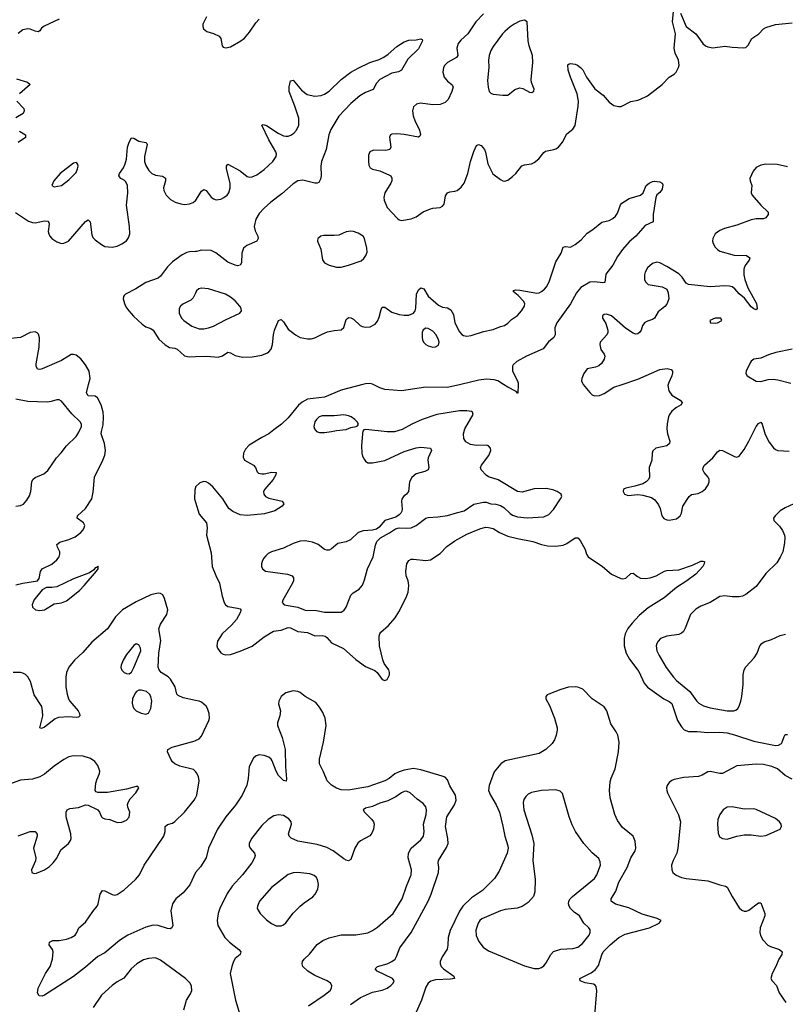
# Model space of a CAD drawing. Header units: inches. Extents: x 501419 to 657765, y 482282 to 547532.
# Tile 5 of 225: x 518543 to 524892, y 494855 to 503027. Entities that reach past the tile are written whole.
import ezdxf

# ---------------------------------------------------------------- set-up
doc = ezdxf.new("R2010")
doc.units = ezdxf.units.IN
doc.header["$MEASUREMENT"] = 0
for name, color, linetype in [('A5419', 7, 'Continuous'), ('A5429', 7, 'Continuous'), ('A5510', 7, 'Continuous'), ('A5520', 7, 'Continuous')]:
    doc.layers.add(name, color=color, linetype=linetype)

msp = doc.modelspace()

# ---------------------------------------------------------------- linework, layer by layer
at = {"layer": 'A5419', "color": 6}
for points, elevation in [([(518510, 498335.3), (518570, 498349.6), (518691.3, 498368.7), (518704.6, 498390), (518714.2, 498445.8), (518728, 498470), (518810, 498509.4), (518850, 498543.5), (518870.6, 498570), (518877, 498590), (518874.9, 498610), (518855.2, 498650), (518851.5, 498670), (518876, 498690), (518950, 498712.2), (519004.1, 498735.9), (519050, 498769.5), (519067.9, 498790), (519078.3, 498810), (519081.9, 498830), (519071.3, 498850), (519019.8, 498890), (519022.3, 498910), (519089.9, 498970), (519139.9, 499050), (519153.2, 499106.7), (519163.7, 499230), (519233.3, 499370), (519247.9, 499412.1), (519253.7, 499450), (519246.7, 499510), (519219.4, 499590), (519220.3, 499610), (519236.3, 499663.7), (519236.8, 499730), (519234.3, 499770), (519218.7, 499830), (519188.9, 499888.9), (519170, 499901), (519110, 499906.3), (519098, 499930), (519114.3, 500000)], 1700), ([(518510, 498988), (518550, 498994.6), (518573.4, 499006.6), (518601.7, 499038.3), (518623.7, 499076.3), (518634.6, 499110), (518644.9, 499190), (518652.8, 499210), (518671.8, 499228.2), (518743.1, 499256.9), (518775.7, 499284.3), (518847.9, 499390), (518887.6, 499432.4), (518930.9, 499489.1), (519010, 499566.4), (519030, 499597.3), (519054.5, 499650), (519056.2, 499670), (519045.1, 499690), (518975.6, 499755.6), (518890, 499861), (518870, 499871.1), (518850, 499871.7), (518803, 499857), (518770, 499852.2), (518610, 499857.2), (518510, 499876.6)], 1800), ([(520000, 499144.7), (519994.1, 499125.8), (519991.4, 499050), (520000, 499021.3)], 1700), ([(520000, 497377.9), (519897.4, 497397.4), (519857.2, 497417.2), (519847.4, 497430), (519832.2, 497490), (519792.9, 497552.9), (519773.5, 497573.5), (519715.7, 497610), (519698.3, 497630), (519692.5, 497652.5), (519695.7, 497770), (519713.6, 497873.6), (519695.8, 497970), (519710, 498008.9), (519761.9, 498090), (519770.7, 498130), (519743.9, 498223.9), (519730, 498254), (519710, 498265.8), (519690, 498267.4), (519630, 498253.4), (519510, 498194.7), (519395.4, 498130), (519338.6, 498070), (519269.8, 497970), (519140.5, 497859.5), (519066.2, 497773.8), (518998, 497710), (518950, 497652.2), (518930.7, 497610), (518925, 497570), (518925.3, 497490), (518935.6, 497430), (518947, 497390), (518959.2, 497370), (519028.1, 497290), (519040.1, 497270), (519040.7, 497250), (519030, 497239.6), (519010, 497236.6), (518950, 497242.2), (518863.6, 497236.4), (518836.2, 497223.8), (518750, 497156.6), (518724.3, 497144.3), (518711, 497151), (518734.2, 497250), (518732.9, 497290), (518725.7, 497325.7), (518664.2, 497424.2), (518633.7, 497533.7), (518610, 497571.7), (518590, 497592.8), (518570, 497604.6), (518550, 497609.3), (518490, 497610.3)], 1700), ([(520000, 496787.1), (519983.4, 496803.4), (519870, 496831.8), (519829, 496850), (519808.9, 496868.9), (519796.5, 496890), (519769.5, 496950), (519770.9, 496969.1), (519806.6, 496990), (519997.2, 497042.8), (520000, 497044)], 1700), ([(518530, 496252.3), (518630, 496289.1), (518670.1, 496290.1), (518687.7, 496267.7), (518686.8, 496250), (518658.3, 496150), (518677.8, 496070), (518672.8, 496047.2), (518640.2, 495970), (518642.4, 495950), (518661.6, 495941.6), (518683.4, 495943.4), (518750, 495970.9), (518790, 496000.1), (518821.3, 496030), (518851.1, 496068.9), (518883.3, 496136.7), (518948.8, 496191.2), (518965.2, 496214.8), (518970.5, 496230), (518968.2, 496270), (518927.9, 496410), (518927.4, 496450), (518936.5, 496470), (518959.3, 496480.7), (519030, 496489), (519090, 496511.5), (519110, 496508.9), (519191.1, 496470), (519205.9, 496450), (519222, 496410), (519230, 496402.3), (519250, 496394.4), (519290, 496388), (519350, 496362.8), (519390, 496365.8), (519430, 496383.5), (519451.1, 496408.9), (519456.9, 496450), (519441, 496490), (519437.4, 496510), (519441.6, 496530), (519459.8, 496560.2), (519506.2, 496610), (519531.4, 496651.4), (519522, 496662), (519510, 496663.6), (519430, 496639.5), (519270, 496614.1), (519192.3, 496612.3), (519178.1, 496618.1), (519168.6, 496630), (519174, 496690), (519181.3, 496718.7), (519204.4, 496770), (519207.5, 496790), (519190, 496838.3), (519166.1, 496870), (519130, 496895.9), (519070, 496913.4), (518990, 496917), (518951.5, 496908.5), (518910, 496887.7), (518830, 496831.9), (518750, 496766.2), (518710, 496742.4), (518650, 496724.1), (518550, 496714.8), (518450, 496680.2)], 1800), ([(520000.1, 495950), (519954.5, 495845.5), (519899.5, 495780.5), (519837.6, 495730), (519810.9, 495690), (519797.4, 495630), (519811.6, 495510), (519803.7, 495490), (519790, 495481.8), (519770, 495483.6), (519690, 495509.6), (519650, 495510.7), (519590, 495494.4), (519439.8, 495430), (519370, 495384.2), (519250, 495282.9), (519190, 495252), (519090, 495162.7), (518990, 495085.6), (518750, 494929.8), (518730, 494923), (518705.6, 494925.6), (518691.5, 494951.5), (518696.8, 494990), (518757.2, 495110), (518796.5, 495170), (518816.2, 495230), (518820.4, 495290), (518813.7, 495310), (518787.6, 495350), (518791.1, 495370), (518816.4, 495383.6), (518870, 495384.5), (518930, 495396.5), (518970.8, 495410), (519002.3, 495430), (519016.9, 495450), (519033.3, 495490), (519090, 495536.6), (519150, 495626.3), (519185.7, 495670), (519194, 495690), (519210.4, 495769.6), (519230, 495798.4), (519250, 495796.6), (519310, 495766.5), (519330, 495762.4), (519350, 495766.4), (519410, 495806.6), (519502.8, 495890), (519536.5, 495930), (519575, 496010), (519738.5, 496250), (519750.2, 496290), (519750, 496330.2), (519770, 496348), (519810, 496359.5), (519830, 496372.5), (519910.7, 496449.3), (519990, 496549.4), (520000, 496568.5)], 1700), ([(519904.6, 494810), (519926.1, 494890), (519958.9, 494941.1), (519970.2, 494970), (519966.9, 495006.9), (519955.9, 495030), (519918.2, 495070), (519710, 495222.4), (519670, 495239.9), (519610, 495236.7), (519570, 495224.2), (519513.9, 495190), (519466.3, 495150), (519407.6, 495072.4), (519350, 495042.9), (519308.7, 495010), (519222.2, 494930), (519152.5, 494830)], 1800)]:
    msp.add_lwpolyline(points, dxfattribs=dict(at, elevation=elevation))
for points, elevation in [([(519190, 498492.3), (519179.4, 498480.6), (519170, 498478.3), (519158, 498462), (519123, 498437), (518990, 498385.8), (518850, 498320.2), (518810, 498313.1), (518765.8, 498314.2), (518730, 498295.5), (518660.7, 498210), (518645.6, 498170), (518650.1, 498150), (518675, 498130), (518710, 498122.8), (518750, 498128.6), (518830, 498179.7), (518890, 498188.3), (518930, 498205.1), (519037.7, 498290), (519077.9, 498330), (519180.4, 498450), (519192.8, 498470), (519194, 498490)], 1700), ([(519510, 497847.5), (519490, 497833), (519430, 497758.2), (519399.9, 497710), (519384.8, 497670), (519382.1, 497650), (519388.7, 497628.7), (519410, 497609.5), (519430, 497600.4), (519450, 497598.5), (519470, 497611.8), (519490, 497650.1), (519548.7, 497790), (519545.1, 497810), (519530, 497837.7)], 1800), ([(519550, 497462.8), (519530, 497462.4), (519510.2, 497450), (519501.7, 497438.3), (519478.8, 497390), (519474.5, 497354.5), (519479.8, 497330), (519489.4, 497310), (519510, 497289.5), (519550, 497272.1), (519590, 497262.3), (519610, 497270.2), (519629.9, 497310.1), (519637.8, 497370), (519631.4, 497410), (519619.4, 497430), (519594.3, 497450)], 1800)]:
    msp.add_lwpolyline(points, close=True, dxfattribs=dict(at, elevation=elevation))
at = {"layer": 'A5429', "color": 6}
for points, elevation in [([(521389.6, 500000), (521210, 499951.7), (521070, 499893.9), (520930, 499876.4), (520886.6, 499853.4), (520853.7, 499826.3), (520770, 499721.7), (520715.3, 499670), (520650, 499624.2), (520610, 499589.7), (520550, 499558.5), (520445.5, 499494.5), (520416.5, 499463.5), (520399.7, 499430), (520396.4, 499396.4), (520408.1, 499370), (520482, 499330), (520498.2, 499310), (520513.1, 499273.1), (520524.6, 499264.6), (520550, 499257.6), (520570, 499258.1), (520632.7, 499272.7), (520670.3, 499270), (520668.3, 499250), (520644.5, 499210), (520576.9, 499130), (520566, 499110), (520566.7, 499090), (520582.2, 499070), (520610, 499055), (520719.3, 499030), (520732.7, 499010), (520720.3, 498990), (520657.8, 498950), (520573.2, 498926.8), (520430, 498911.9), (520370, 498917), (520310, 498944.1), (520276.1, 498970), (520227.1, 499050), (520144.1, 499150), (520110, 499180.9), (520090, 499191.6), (520070, 499194.8), (520036, 499184), (520001.6, 499150), (520000, 499144.7)], 1700), ([(522201.3, 500000), (522090, 499973.6), (521910, 499976.1), (521710, 499947.3), (521570, 499958), (521530, 499970.9), (521474.5, 500000)], 1700), ([(522675.3, 500000), (522673, 499927), (522670, 499926), (522661.2, 499941.2), (522590, 499976.9), (522554, 500000)], 1700), ([(523215.9, 500000), (523270, 499932), (523290, 499914.3), (523310, 499905.4), (523350, 499907.5), (523390, 499925), (523470, 499978.3), (523538.2, 500000)], 1800), ([(523920.7, 500000), (523918.1, 499990), (523926.1, 499946.1), (523950.8, 499910.8), (524018.8, 499870), (524037.3, 499850), (524027.6, 499830), (523990, 499809.3), (523950, 499776.5), (523931.6, 499750), (523924.3, 499730), (523912, 499672), (523910.1, 499630), (523915.7, 499590), (523933.4, 499530), (523931.1, 499508.9), (523909.5, 499490.5), (523819.5, 499470), (523792.2, 499447.8), (523787, 499430), (523784.6, 499370), (523763, 499310), (523764.6, 499230), (523757.5, 499210), (523737.7, 499190), (523710, 499175.6), (523644.9, 499155.1), (523570, 499138.9), (523550.7, 499130), (523546.4, 499110), (523559.3, 499090), (523590, 499077.4), (523670, 499085.2), (523710, 499080.9), (523782.1, 499062.1), (523810, 499043.2), (523841.5, 499001.5), (523855.1, 498970), (523868.5, 498908.5), (523885.7, 498885.7), (523910, 498874.6), (523930, 498872.1), (523990, 498884.7), (524021.3, 498910), (524030.4, 498930), (524041.7, 498990), (524095.3, 499070), (524114.2, 499085.8), (524170, 499095.8), (524203.7, 499110), (524230, 499134.3), (524252.8, 499167.2), (524259.9, 499190), (524259.7, 499210), (524252.8, 499230), (524218.1, 499270), (524207.7, 499290), (524209.9, 499310), (524222.9, 499330), (524290.2, 499389.8), (524330, 499441.2), (524350, 499453.3), (524370, 499452.7), (524470, 499400.5), (524490, 499395.8), (524510, 499405.6), (524550, 499458.9), (524590, 499527.9), (524650, 499650.5), (524670, 499675), (524690, 499685.6), (524701, 499670), (524725.5, 499585.5), (524759.3, 499519.3), (524792.6, 499472.6), (524810, 499459.2), (524831, 499451), (524925, 499445)], 1800), ([(520000, 499021.3), (520030, 498921.8), (520092.6, 498850), (520097.5, 498810), (520091.8, 498750), (520130, 498601.3), (520139.5, 498490), (520170, 498412.6), (520200.9, 498350), (520222, 498242), (520237.2, 498190), (520249.9, 498169.9), (520270, 498157), (520350, 498143), (520370, 498136.5), (520376.3, 498130), (520374.7, 498110), (520341.9, 498050), (520298.6, 498001.4), (520221.6, 497930), (520184.1, 497870), (520178, 497830), (520182.9, 497810), (520210, 497773), (520230, 497761.3), (520250, 497756.1), (520290, 497758.2), (520370, 497784.7), (520470, 497828.1), (520570, 497904.8), (520648.1, 497951.9), (520710, 497960.4), (520770, 497983.2), (520790, 497980.3), (520849.9, 497949.9), (520930, 497940.2), (520990, 497912.4), (521050, 497914.8), (521075.5, 497910), (521090, 497900.8), (521130, 497855.3), (521227.8, 497807.8), (521330, 497716.1), (521410, 497659.3), (521486.7, 497626.7), (521507.7, 497607.7), (521547.8, 497550), (521570, 497541.8), (521590, 497550.2), (521609.1, 497590), (521609.8, 497610), (521603.7, 497630), (521564.6, 497684.6), (521554, 497714), (521525.8, 497830), (521522.6, 497910), (521528.4, 497930), (521537.6, 497942.4), (521602.2, 497997.8), (521656.2, 498063.8), (521687.6, 498112.4), (521748.9, 498231.1), (521763.6, 498276.4), (521770.9, 498330), (521764.3, 498370), (521747.9, 498410), (521743.9, 498450), (521752.2, 498510), (521770, 498539.2), (521790, 498548.8), (521810, 498550.5), (521910, 498537.7), (521950, 498545.3), (522030, 498595.7), (522084.3, 498655.7), (522150, 498700.7), (522250, 498758.1), (522358.1, 498801.9), (522405.5, 498814.5), (522430, 498813.7), (522470, 498803.1), (522522.9, 498770), (522590, 498740.7), (522670, 498719.7), (522797.4, 498697.4), (522870, 498670.7), (522920.5, 498660.5), (522990, 498657.3), (523050, 498666), (523080.1, 498679.9), (523150, 498727.7), (523170, 498727.1), (523190, 498703.7), (523232.7, 498630), (523243.6, 498590), (523256.4, 498570), (523375.1, 498490), (523450, 498424.7), (523529.3, 498389.3), (523545.8, 498385.8), (523570, 498391.2), (523610, 498430.2), (523630, 498433.6), (523665.6, 498405.6), (523692.2, 498392.2), (523730, 498388.5), (523770, 498394.2), (523820.5, 498410), (523890.9, 498450), (523910, 498455.7), (524010, 498460.9), (524121.6, 498498.4), (524190, 498532.2), (524210, 498534.2), (524220.4, 498530), (524218.5, 498510), (524206.7, 498490), (524150, 498425.8), (524076.3, 498370), (523990, 498313.2), (523886.3, 498230), (523755.2, 498144.8), (523679.2, 498080.8), (523621, 498019), (523586.1, 497973.9), (523564.6, 497930), (523555.5, 497890), (523555.7, 497830), (523572, 497770), (523599.7, 497719.7), (523676.1, 497616.1), (523720.3, 497520.3), (523750, 497487.7), (523884.6, 497390), (523928.9, 497368.9), (523951.2, 497351.2), (523998.6, 497210), (524030, 497157.5), (524053.6, 497133.6), (524090, 497119.7), (524159.7, 497119.7), (524250, 497109.8), (524350, 497113.3), (524410, 497107.7), (524470, 497092.5), (524630, 497039.1), (524810, 497002.2), (524835.3, 497004.7), (524859.9, 497020.1), (524867.1, 497030), (524881.1, 497078.9), (524890, 497094.2), (524910, 497093.5)], 1700), ([(524963.2, 499010), (524890, 498976.2), (524850, 498950.4), (524807.3, 498910), (524794.2, 498890), (524795.9, 498870), (524843.2, 498823.2), (524867.7, 498787.7), (524885.2, 498750), (524888.9, 498730), (524886.2, 498686.2), (524870.6, 498610), (524850, 498565.5), (524820.8, 498519.2), (524729.6, 498430.4), (524650, 498323.3), (524564.3, 498255.7), (524537, 498243), (524510, 498237.4), (524450, 498237), (524390, 498244.2), (524350, 498239.7), (524270, 498190.7), (524190, 498158.3), (524150, 498133.4), (524106.2, 498090), (524062.4, 497977.6), (524046.7, 497950), (524030, 497934.8), (524010, 497925.4), (523909.1, 497910.9), (523857.8, 497890), (523837.5, 497870), (523827.2, 497850), (523822.3, 497830), (523827.6, 497790), (523845.5, 497750), (523904.8, 497650), (523964.7, 497570), (523990, 497543), (524099.6, 497450), (524154.4, 497374.4), (524174.4, 497354.4), (524212.6, 497332.6), (524270, 497314.7), (524410, 497292), (524463.7, 497290), (524482.9, 497297.1), (524498.7, 497310), (524510.4, 497330), (524523.2, 497370), (524531.7, 497410), (524542.1, 497510), (524542.3, 497590), (524551.2, 497630), (524565.2, 497654.8), (524635, 497730), (524658.1, 497770), (524680.5, 497830), (524696.2, 497850), (524716.1, 497863.9), (524778.2, 497881.8), (524850, 497917.4), (524892.3, 497927.7)], 1800), ([(523308.3, 494730), (523327.6, 494967.6), (523323.7, 495003.7), (523314.8, 495014.8), (523301.1, 495021.1), (523233.4, 495033.4), (523190, 495049.9), (523189, 495070), (523282.9, 495117.1), (523317.2, 495142.8), (523342, 495178), (523370, 495266.1), (523382.1, 495290), (523438.4, 495350), (523510, 495409.6), (523563.3, 495436.7), (523764.5, 495490), (523846, 495530), (523862.3, 495550), (523830, 495567), (523703.5, 495603.5), (523595.3, 495655.3), (523485.1, 495685.1), (523447.7, 495710), (523447.7, 495730), (523487, 495793), (523510, 495870), (523580.1, 495990), (523609.8, 496070), (523646.9, 496130), (523651.2, 496150), (523646.3, 496210), (523629.5, 496249.5), (523541.8, 496321.8), (523499.6, 496379.6), (523479.2, 496430), (523438.3, 496570), (523434.5, 496630), (523439.5, 496700.5), (523447.9, 496732.1), (523480.9, 496810), (523509.9, 496950), (523513.5, 497030), (523501.8, 497090), (523490, 497115.3), (523444, 497184), (523410.6, 497290), (523390, 497325.2), (523288.9, 497390), (523212.4, 497470), (523171.7, 497488.3), (523148.9, 497491.1), (523094.1, 497485.9), (523031.5, 497468.5), (522930.7, 497430), (522916.7, 497423.3), (522906, 497410), (522906.3, 497390), (522936.2, 497336.2), (522978.8, 497230), (522999, 497150), (523000.1, 497130), (522992.6, 497090), (522978.5, 497050), (522959.8, 497020.2), (522906.3, 496970), (522850, 496937.7), (522570, 496875.2), (522533.9, 496850), (522476.7, 496783.3), (522435.2, 496670), (522431.4, 496630), (522446, 496590), (522493.6, 496510), (522521, 496450), (522550, 496334.2), (522564.7, 496250), (522591.3, 496170), (522592.9, 496150), (522584.4, 496110), (522519, 495961), (522480.2, 495899.8), (522379.9, 495800.1), (522290, 495738.6), (522219.1, 495670), (522190.7, 495629.3), (522111.8, 495468.2), (522096.8, 495410), (522094.3, 495345.7), (522086.6, 495313.4), (522045.4, 495250), (522029.7, 495210), (522029.7, 495190), (522037.7, 495170), (522058.3, 495150), (522143.8, 495090), (522148.7, 495070), (522116.4, 495063.6), (521990, 495058.6), (521952.9, 495047.1), (521929.1, 495030), (521910, 494996.9), (521874.6, 494890), (521831.1, 494788.9)], 1700), ([(521287.5, 494852.5), (521370, 494911.3), (521470, 494955.7), (521550, 494973.7), (521590, 494988), (521621.8, 495010), (521639.4, 495030), (521647.6, 495050), (521635.6, 495070), (521507.4, 495130), (521491.8, 495150), (521510.8, 495170), (521590, 495191), (521629.3, 495210.7), (521655.7, 495230), (521668.8, 495251.2), (521695.2, 495324.8), (521788.3, 495451.7), (521930, 495711.5), (521955.7, 495770), (522015.1, 495950), (522019.7, 495990), (522014.2, 496030), (522016.7, 496050), (522083.3, 496156.7), (522095, 496190), (522092.4, 496230), (522074.2, 496330), (522085.9, 496410), (522147.4, 496510), (522162.7, 496550), (522155.8, 496590), (522109.2, 496669.2), (522090, 496717.4), (522070, 496739.4), (522047.6, 496750), (521870, 496801.9), (521810, 496811.9), (521730, 496797.8), (521690, 496785.9), (521652.8, 496767.2), (521605.5, 496730), (521570, 496709), (521430, 496661.1), (521268.2, 496631.8), (521210, 496634.8), (521169.2, 496650), (521130, 496672.6), (521093.3, 496710), (521063.3, 496783.3), (521028.7, 496850), (521029.9, 496890.1), (521061.9, 497030), (521085.4, 497170), (521076.8, 497230), (521056.9, 497276.9), (521030, 497321.6), (520999.3, 497359.3), (520911, 497410), (520870, 497442.5), (520850, 497452), (520810, 497457.2), (520750, 497438.9), (520710.9, 497410), (520691.3, 497370), (520689.6, 497350), (520706.5, 497290), (520699.7, 497250), (520680.1, 497190), (520680.1, 497170), (520720.9, 497070), (520744.3, 496970), (520745.9, 496825.9), (520754.3, 496725.7), (520751.7, 496708.3), (520730, 496713.8), (520690, 496753.1), (520669.1, 496790), (520636.7, 496876.7), (520628.4, 496890), (520610, 496905.4), (520570, 496921.4), (520530, 496926), (520502.8, 496917.2), (520481.3, 496898.7), (520446.7, 496830), (520438.8, 496730), (520425.8, 496674.2), (520386.5, 496590), (520331.3, 496508.7), (520251, 496410), (520182.8, 496310), (520107.4, 496150), (520088, 496070), (520042.6, 495997.4), (520000.1, 495950)], 1700), ([(520000, 497044), (520030, 497057.5), (520050, 497080.2), (520110.7, 497210), (520116.8, 497230), (520115.5, 497270), (520100.5, 497310), (520088, 497330), (520050, 497362.6), (520030, 497372.2), (520000, 497377.9)], 1700), ([(524950, 496722.8), (524890, 496754.3), (524827, 496810), (524781.3, 496830), (524710, 496846.7), (524650, 496849.5), (524490, 496833.9), (524370, 496771.5), (524350, 496769.9), (524270, 496787.3), (524250, 496783.4), (524202.8, 496757.2), (524173, 496747), (524050, 496736.8), (523970, 496722), (523950, 496713.5), (523930, 496696.5), (523911, 496670), (523907.4, 496652.6), (523909.1, 496630), (523916.3, 496610), (524006.7, 496426.7), (524022.5, 496370), (524001.8, 496150), (523991.1, 496108.9), (523962.1, 496050), (523949, 496010), (523950, 495970), (523959.9, 495950), (523986.7, 495926.7), (524030, 495909), (524070, 495900.3), (524250, 495881.2), (524350, 495847.6), (524396.6, 495836.6), (524410, 495826.4), (524450, 495750.5), (524510, 495656), (524530, 495636.8), (524550, 495627.4), (524570, 495627.5), (524590, 495636.3), (524670, 495698), (524690, 495698), (524722.3, 495610), (524720.9, 495590), (524684.6, 495490), (524680.5, 495450), (524686.1, 495426.1), (524705.8, 495390), (524747.1, 495347.1), (524770, 495335.1), (524844.4, 495310), (524864.5, 495290), (524862.5, 495270), (524837.4, 495230), (524814.4, 495170), (524782, 495110), (524772.9, 495070), (524781.7, 495050), (524817.7, 495010), (524839.7, 494950), (524895.5, 494870)], 1700), ([(520000, 496568.5), (520011.2, 496590), (520030.2, 496710.2), (520025.6, 496745.6), (520010, 496777.2), (520000, 496787.1)], 1700), ([(520937.4, 494842.6), (521068.8, 494930), (521116.4, 494970), (521129.9, 494990), (521132.5, 495010), (521120.7, 495030), (521092.2, 495050), (520990, 495094.8), (520931.5, 495130), (520891.7, 495170), (520884.3, 495190), (520887.7, 495210), (520902.4, 495230), (520947.5, 495272.5), (521008.6, 495351.4), (521055.6, 495384.4), (521110, 495407.8), (521208.8, 495431.2), (521330, 495431.8), (521430, 495449.7), (521470, 495468.6), (521510, 495494.9), (521638.9, 495610), (521715.5, 495730), (521750, 495836.2), (521789.4, 495930), (521791.6, 495970), (521765.5, 496070), (521766.1, 496110), (521789.9, 496150), (521870, 496221.6), (521890.4, 496250), (521895.9, 496290), (521890.4, 496350), (521914.1, 496430), (521917.2, 496470), (521910, 496495.4), (521890, 496521.4), (521838.3, 496558.3), (521780.9, 496610), (521750, 496623), (521730, 496620.6), (521710, 496610.4), (521662.7, 496577.3), (521596.1, 496543.9), (521530, 496524.8), (521470, 496495.7), (521410, 496482.7), (521390.2, 496470), (521401.3, 496450), (521463.2, 496390), (521476.2, 496370), (521481.6, 496350), (521476.5, 496310), (521463.7, 496276.3), (521446.9, 496253.1), (521370, 496212.9), (521347.7, 496192.3), (521322.1, 496150), (521290, 496056), (521270, 496045.4), (521250, 496050.8), (521230, 496063.1), (521141.7, 496130), (521090, 496157.8), (521010, 496181), (520850, 496209.9), (520793.3, 496233.3), (520777.3, 496250), (520773, 496270), (520796.9, 496350), (520795.2, 496370), (520775.5, 496395.5), (520730, 496421.5), (520690, 496429), (520650, 496419.2), (520604.1, 496390), (520550, 496338), (520465.3, 496230), (520446.5, 496190), (520445.4, 496170), (520453.4, 496150), (520490.1, 496110), (520495.2, 496090), (520491.4, 496070), (520467.8, 496030), (520389.7, 495930), (520304.7, 495835.3), (520264.1, 495775.9), (520201.9, 495650), (520189.7, 495609.7), (520179.6, 495550), (520186.4, 495510), (520245.1, 495410), (520283.9, 495370), (520361, 495310), (520375.5, 495290), (520370.1, 495270), (520330, 495234.9), (520315.8, 495210), (520301.5, 495170), (520289.4, 495110), (520332.6, 494890), (520367.9, 494770)], 1800)]:
    msp.add_lwpolyline(points, dxfattribs=dict(at, elevation=elevation))
for points, elevation in [([(522250, 499781.7), (522190, 499780.1), (522002, 499750), (521881.7, 499710), (521793.6, 499670), (521714.8, 499625.2), (521652.4, 499607.6), (521590, 499605.9), (521413.4, 499626.6), (521398, 499622), (521389.3, 499610.7), (521386.4, 499593.6), (521377.8, 499490), (521380.1, 499430), (521385.5, 499405.5), (521398.3, 499378.3), (521410, 499362.2), (521430, 499349.5), (521470, 499348.2), (521570, 499369.7), (521730, 499444), (521830, 499473.1), (521870, 499478.5), (521950.3, 499470), (521957.1, 499450), (521930.6, 499390), (521928.4, 499370), (521936.3, 499310), (521930.2, 499290), (521903.3, 499276.7), (521830, 499257.2), (521793.7, 499226.3), (521776.8, 499190), (521767.1, 499110), (521751.1, 499090), (521725, 499070), (521711.2, 499048.8), (521707.8, 499030), (521714.3, 498965.7), (521712, 498948), (521702.7, 498930), (521690, 498916.2), (521661.6, 498898.4), (521570.5, 498870), (521523.8, 498816.2), (521501.1, 498798.9), (521469.3, 498790.7), (521390, 498783.7), (521350, 498770.7), (521285.8, 498710), (521250, 498694.6), (521181.5, 498678.5), (521130, 498634.6), (521110, 498624.3), (521090, 498623.4), (521070, 498630.5), (521018.5, 498670), (520972.1, 498690), (520910, 498702.2), (520870, 498699.9), (520810, 498679.5), (520730, 498641.9), (520631.8, 498610), (520604.7, 498595.3), (520582.7, 498577.3), (520565.1, 498554.9), (520552.8, 498530), (520548.8, 498510), (520548.8, 498490), (520555.2, 498470), (520580.4, 498450), (520764.2, 498424.2), (520802, 498410), (520813.8, 498393.8), (520813.9, 498370), (520805.5, 498350), (520724.8, 498210), (520720.4, 498190), (520735.5, 498170), (520850, 498150.6), (520910, 498127), (521003.6, 498123.6), (521070, 498109.7), (521190, 498108.4), (521210, 498110.5), (521233.8, 498126.2), (521249.6, 498150.4), (521288.4, 498251.6), (521309.3, 498270.7), (521359, 498301), (521386.7, 498333.3), (521403.3, 498376.7), (521427.6, 498470), (521474.5, 498570), (521494.2, 498665.8), (521504.6, 498695.4), (521534.2, 498725.8), (521610, 498767.7), (521658.7, 498801.3), (521690, 498808.3), (521750, 498805.5), (521790, 498810.8), (521831.7, 498830), (521910, 498890.1), (521930, 498896.6), (522010, 498900.1), (522090, 498910.6), (522164.8, 498935.2), (522230, 498950.5), (522310, 499007), (522390, 499023.5), (522410, 499023), (522449.6, 499009.6), (522490, 499005.7), (522530, 498994.3), (522558.5, 498978.5), (522610, 498927.9), (522630, 498914.2), (522670, 498900.3), (522750, 498893), (522890, 498901.8), (522930, 498920.8), (522970, 498960.9), (523028.4, 499050), (523037.8, 499070), (523033, 499090), (523000.5, 499110), (522964.7, 499124.7), (522910, 499135.7), (522810, 499134.2), (522710, 499106.9), (522670, 499111.2), (522510, 499207.7), (522430, 499231.7), (522410, 499245.9), (522368.4, 499290), (522365.6, 499310), (522373, 499330), (522433.8, 499410), (522449.9, 499450), (522448.2, 499470), (522430, 499489.8), (522414.9, 499494.9), (522330, 499493.6), (522281.8, 499501.8), (522243.4, 499523.4), (522226.3, 499550), (522224.2, 499590), (522234.8, 499630), (522303, 499750), (522297.1, 499770), (522290, 499773.9)], 1800), ([(521230, 499747.6), (521150, 499739.2), (521050, 499739.6), (521026.9, 499730), (521004, 499710), (520990.5, 499690), (520982.1, 499650), (520986.5, 499630), (521004.1, 499610), (521030, 499601.9), (521070, 499599.5), (521130, 499608.9), (521170, 499618.7), (521250, 499626.8), (521290, 499641.6), (521332.7, 499650), (521344.4, 499655.6), (521351.8, 499670), (521342.6, 499690), (521322.4, 499710), (521292.5, 499730), (521270, 499739.9)], 1800), ([(522990, 496635.4), (522869.3, 496629.3), (522786.7, 496613.3), (522760.6, 496599.4), (522739.6, 496580.4), (522724.2, 496555.8), (522717.3, 496530), (522724.3, 496470), (522790, 496261.5), (522805.9, 496190), (522797.8, 496050), (522818.3, 495890), (522815.7, 495790), (522802.4, 495750), (522760, 495700), (522710, 495666), (522667.8, 495652.2), (522570, 495641.2), (522530.7, 495630.7), (522375.9, 495564.1), (522358.7, 495550), (522344.9, 495530), (522326.6, 495470), (522327.4, 495427.4), (522350, 495375.7), (522387.7, 495330), (522430, 495299.9), (522730, 495173.6), (522810, 495151.8), (522847.9, 495152.1), (522870, 495159.7), (522890, 495174.7), (522910, 495198.1), (522948.6, 495270), (522970, 495292.7), (523030, 495312.7), (523130, 495317.7), (523170, 495328.7), (523210, 495360.6), (523264.3, 495430), (523274.7, 495450), (523274, 495474), (523263.7, 495490), (523221.9, 495530), (523184.4, 495590), (523140.4, 495620.4), (523110.7, 495650), (523098.3, 495670), (523092.6, 495690), (523095.7, 495710), (523107.6, 495730), (523128.4, 495750), (523310, 495900.1), (523330, 495930.6), (523358, 496010), (523357.3, 496037.3), (523344.8, 496064.8), (523290, 496113.2), (523220.1, 496190), (523151.6, 496290), (523123.4, 496343.4), (523098.2, 496410), (523044.8, 496604.8), (523025.3, 496625.3)], 1800), ([(524450, 496495.2), (524410, 496490.3), (524377.7, 496470), (524348.7, 496430), (524333.5, 496390), (524329.6, 496350), (524335, 496275), (524346, 496246), (524370, 496230.2), (524410, 496226.9), (524490, 496251.2), (524550, 496261.2), (524610, 496263.1), (524690, 496250.8), (524730, 496256.6), (524848.3, 496310), (524861.4, 496330), (524857.5, 496350), (524844.7, 496370), (524810, 496398.6), (524650, 496472.7), (524630, 496478), (524550, 496476)], 1800), ([(520850, 495950.3), (520810, 495946.7), (520770, 495931.2), (520630, 495825.8), (520532.9, 495710), (520514, 495670), (520513.3, 495650), (520537.9, 495610), (520590, 495556.3), (520630, 495525), (520670, 495507.1), (520710, 495505.8), (520730, 495513.9), (520749.6, 495530.4), (520809.4, 495610.6), (520870, 495670.7), (520901.7, 495698.3), (520972.5, 495747.5), (520993.1, 495770), (521014.7, 495810), (521021.2, 495850), (521012.1, 495890), (521000.2, 495910), (520984.4, 495924.4), (520950, 495938.3)], 1900)]:
    msp.add_lwpolyline(points, close=True, dxfattribs=dict(at, elevation=elevation))
at = {"layer": 'A5510', "color": 6}
for points, elevation in [([(518869.8, 503030.2), (518746.3, 502973.7), (518724.3, 502955.7), (518710, 502933.7), (518695.4, 502924.6), (518670, 502930.3), (518630, 502948.6), (518610, 502950.9), (518570, 502941.2), (518530, 502913.3)], 1700), ([(518516.9, 502536.9), (518608.5, 502508.5), (518631, 502490), (518540.9, 502410)], 1700), ([(518518.7, 502350), (518575.9, 502290), (518581.4, 502270), (518571.8, 502248.2), (518510, 502211.2)], 1700), ([(518542.3, 502102.3), (518590.2, 502070), (518590.2, 502050), (518530, 502006.1)], 1700), ([(518507.4, 501427.4), (518615.1, 501355.1), (518650, 501342.5), (518670, 501340.8), (518750, 501356), (518775.5, 501355.5), (518784.7, 501344.7), (518786.5, 501330), (518779.8, 501270), (518783.6, 501250), (518793.2, 501230), (518810, 501210.4), (518850, 501182.3), (518890, 501170.3), (518910, 501171.6), (518948, 501190), (519090, 501352.9), (519110, 501365), (519128.2, 501348.2), (519140.1, 501240.1), (519150, 501219.3), (519170, 501198.4), (519220.2, 501160.2), (519250, 501145.4), (519310, 501139.7), (519350, 501148.3), (519390, 501165.8), (519427.5, 501192.5), (519444.6, 501215.4), (519455.2, 501250), (519454.4, 501310), (519427.8, 501487.8), (519441, 501590), (519437.1, 501650), (519422.3, 501682.3), (519410, 501694.4), (519381.4, 501710), (519364.2, 501730), (519370.9, 501750), (519403.6, 501796.4), (519417.5, 501830), (519428.5, 501870), (519438, 501970), (519450, 502010.2), (519470, 502046.7), (519490, 502044.1), (519530, 502017.4), (519587.9, 502007.9), (519598.1, 501998.1), (519600.4, 501990), (519577.4, 501890), (519579.2, 501850), (519590, 501816.6), (519614.9, 501774.9), (519640.1, 501750), (519670, 501737.5), (519727.6, 501727.6), (519751.4, 501711.4), (519752.6, 501690), (519736, 501630), (519737.5, 501610), (519756.8, 501570), (519793.7, 501533.7), (519832.9, 501512.9), (519879.6, 501499.6), (519910, 501494.2), (519950, 501497.2), (519980.8, 501510), (520000, 501525.9)], 1700), ([(520000, 501101.6), (519950, 501100.1), (519930, 501095.2), (519890, 501076.1), (519810, 501017.5), (519770, 500975.1), (519710, 500898.1), (519690, 500880.6), (519590, 500846), (519505.6, 500794.4), (519420.3, 500750), (519410, 500738.4), (519403.8, 500730), (519402.3, 500710), (519412.5, 500670), (519423.9, 500643.9), (519448.3, 500610), (519486.6, 500566.6), (519559.2, 500499.2), (519590, 500478.6), (519630, 500462.5), (519649.6, 500449.6), (519695.5, 500375.5), (519750, 500327.1), (519785.5, 500305.5), (519830, 500300), (519850, 500292.7), (519910, 500237.4), (519948.1, 500228.1), (520000, 500230.1)], 1700), ([(520000, 500757.5), (519980.6, 500719.4), (519962.3, 500697.7), (519895.6, 500664.4), (519876.4, 500650), (519866.3, 500630), (519866.7, 500590), (519885.9, 500550), (519902.8, 500530), (519970, 500483.3), (520000, 500472.8)], 1800), ([(519114.3, 500000), (519126, 500050), (519118.4, 500110), (519090, 500162.5), (519050, 500213.4), (519010, 500243.1), (518990, 500248.7), (518970, 500246.8), (518890, 500197.8), (518730, 500128.1), (518710, 500123.5), (518690, 500127), (518680.1, 500150), (518679.8, 500170), (518704.5, 500310), (518707.5, 500387.5), (518698, 500418), (518688.7, 500428.7), (518670, 500435.2), (518630, 500431), (518550, 500390.3), (518470, 500382)], 1700)]:
    msp.add_lwpolyline(points, dxfattribs=dict(at, elevation=elevation))
at = {"layer": 'A5510', "color": 6, "elevation": 1800}
msp.add_lwpolyline([(519010, 501842.6), (518990, 501837.2), (518879.3, 501750), (518826, 501690), (518809.1, 501650), (518830, 501638.2), (518890, 501649.6), (518950, 501697.6), (519010, 501759.7), (519023.4, 501790), (519026.8, 501810), (519026, 501826), (519017.7, 501837.7)], close=True, dxfattribs=at)
at = {"layer": 'A5520', "color": 6}
for points, elevation in [([(522390, 503075.6), (522325.7, 503010), (522258.7, 502910), (522202.2, 502857.8), (522180.1, 502830), (522168.7, 502790), (522174.9, 502730), (522165.8, 502714.2), (522089.2, 502670), (522067.9, 502650), (522056.8, 502630), (522051.4, 502590), (522062.6, 502550), (522090, 502515.7), (522125.2, 502490), (522137.1, 502470), (522127.5, 502430), (522096.5, 502363.5), (522070, 502339.5), (522030, 502324.2), (521970, 502321), (521866.4, 502333.6), (521833.8, 502326.2), (521810, 502304.8), (521800.9, 502270), (521806.1, 502230), (521818.8, 502190), (521857.2, 502110), (521865.7, 502074.2), (521860.4, 502059.6), (521849.5, 502050.5), (521730, 502074.6), (521670, 502079.9), (521630, 502076.7), (521616.9, 502070), (521608.3, 502051.7), (521620.9, 501970), (521611.3, 501948.7), (521578.6, 501941.4), (521477.5, 501942.5), (521447.7, 501930), (521436.6, 501903.4), (521434.4, 501850), (521438.4, 501818.4), (521450, 501796.2), (521470, 501785.2), (521530, 501772.6), (521610, 501736.1), (521619.8, 501730), (521630, 501712.4), (521628, 501690), (521619.6, 501670), (521571.9, 501590), (521562.9, 501550), (521564.9, 501530), (521590, 501469), (521676.4, 501376.4), (521690, 501365.3), (521710, 501359.8), (521790, 501373.5), (521830, 501391.2), (521890, 501431.6), (521950, 501456.3), (521970, 501462.3), (522030, 501467.1), (522050, 501477.8), (522063.2, 501496.8), (522074.9, 501565.1), (522089.3, 501590), (522110, 501599.4), (522150, 501603), (522170.5, 501609.5), (522204.5, 501635.5), (522229, 501671), (522260.3, 501750), (522281.4, 501850), (522310, 501933.1), (522330, 501981.4), (522347.7, 501990), (522370, 501983), (522398.1, 501950), (522406.8, 501926.8), (522425, 501830), (522467.3, 501747.3), (522530, 501700.2), (522550, 501688.5), (522567.2, 501687.2), (522590, 501694.6), (522630, 501724.7), (522656.1, 501750), (522706.5, 501813.5), (522730, 501822.5), (522788.3, 501831.7), (522810, 501840.5), (522849.1, 501870.9), (522890, 501925.2), (522904.1, 501935.9), (522971.4, 501948.6), (522990, 501955.1), (523010.3, 501969.7), (523043.4, 502010), (523079.5, 502080.5), (523130, 502118.2), (523150, 502148.5), (523175, 502310), (523177.8, 502350), (523165.6, 502410), (523109.2, 502550), (523090.9, 502609.1), (523088.1, 502651.9), (523098.4, 502661.6), (523110, 502664.4), (523150, 502656.9), (523169.2, 502649.2), (523194.2, 502630), (523212.6, 502610), (523242.9, 502550), (523312.4, 502452.4), (523380.7, 502400.7), (523430, 502341.9), (523470, 502315.5), (523510, 502305.8), (523530, 502307.4), (523610, 502349), (523670, 502358), (523690, 502365.9), (523750, 502395.7), (523870.7, 502489.3), (523928.7, 502550), (523970, 502573.9), (523986.8, 502590), (524006.7, 502630), (524010.5, 502650), (524006, 502690), (523979.5, 502750), (523969.9, 502790), (523980.7, 502910), (523955.8, 503010), (523970, 503150.4)], 1800), ([(520092.4, 503050), (520062.4, 502990), (520060.7, 502970), (520068.3, 502950), (520094, 502930), (520150, 502912.2), (520196.8, 502890), (520211.9, 502870), (520220.6, 502810), (520230, 502797.6), (520252.3, 502792.3), (520290, 502802.1), (520375.7, 502850), (520406.5, 502873.5), (520450, 502923.4), (520500, 503000), (520530, 503030)], 1800), ([(524021.4, 503081.4), (524069.5, 502969.5), (524148.8, 502908.8), (524207.6, 502830), (524230, 502810.8), (524250, 502800.4), (524290, 502791.9), (524390, 502806.7), (524450, 502797.7), (524546.3, 502793.7), (524563.4, 502796.6), (524584.8, 502815.2), (524615.2, 502870), (524671.7, 502908.3), (524709.9, 502950), (524730, 502961), (524810, 502987.4), (524950, 502999.8)], 1800), ([(520000, 501525.9), (520004.9, 501530), (520050, 501602.5), (520070, 501617.2), (520090, 501609.6), (520130, 501554.3), (520150, 501538.8), (520172.7, 501532.7), (520210, 501537.9), (520237.1, 501550), (520262.7, 501570), (520277, 501590), (520288.7, 501630), (520289.1, 501670), (520258.8, 501790), (520258.4, 501810), (520270, 501828), (520370, 501771.5), (520430, 501724.1), (520450, 501719.9), (520470, 501722.2), (520510, 501739.7), (520570, 501782.7), (520641.8, 501850), (520670.3, 501890), (520673.3, 501910), (520667.2, 501930), (520607.6, 502030), (520551.8, 502150), (520562.7, 502157.3), (520590, 502149.3), (520685, 502085), (520730, 502062.9), (520750, 502059.2), (520770, 502059.2), (520792.3, 502067.7), (520816.2, 502083.8), (520839.5, 502110), (520857.2, 502150), (520858.7, 502210), (520825.8, 502310), (520776.2, 502430), (520776.7, 502470), (520790, 502518.4), (520810, 502524), (520880.6, 502440.6), (520926.1, 502406.1), (520990, 502391.6), (521042.2, 502397.8), (521070.5, 502409.5), (521110, 502434.4), (521208.7, 502531.3), (521289.9, 502590), (521350, 502625.1), (521446.1, 502670), (521523.8, 502696.2), (521563.5, 502716.5), (521599.2, 502740.8), (521670, 502805), (521730, 502844.2), (521770, 502858), (521830, 502859.3), (521870, 502867.7), (521881, 502861), (521883.8, 502850), (521850, 502784.8), (521761, 502699), (521710, 502607.7), (521684.7, 502595.3), (521630, 502582.6), (521530, 502529.9), (521501.2, 502498.8), (521473.1, 502446.9), (521410, 502422.5), (521364.7, 502395.3), (521289, 502331), (521190, 502226.7), (521124, 502116), (521106.1, 502070), (521083.1, 501950), (521044.9, 501850), (521040.8, 501810), (521041.8, 501730), (521037.1, 501702.9), (521023.3, 501676.7), (521010.1, 501669.9), (520990.1, 501669.9), (520890, 501696.2), (520850, 501689.6), (520810, 501664.5), (520717.6, 501582.4), (520626.6, 501513.4), (520570, 501461.9), (520530, 501417.9), (520502.5, 501370), (520487.6, 501310), (520494.4, 501274.4), (520516.5, 501230), (520520.9, 501210), (520509.4, 501190), (520427, 501153), (520398, 501130), (520383.9, 501090), (520383.3, 501010), (520371.5, 500988.5), (520350, 500985.2), (520330.9, 500989.1), (520270, 501013), (520170, 501091.3), (520130, 501111.7), (520050, 501112.6), (520010, 501101.9), (520000, 501101.6)], 1700), ([(524910, 501805.4), (524825.1, 501825), (524730, 501827.1), (524690, 501820.6), (524650, 501799.3), (524626, 501770), (524599, 501710), (524600.7, 501690), (524614.5, 501650), (524609.6, 501590), (524617.3, 501570), (524633.9, 501550), (524688.6, 501488.6), (524750.1, 501430), (524750, 501409.8), (524730, 501381.9), (524710, 501373.1), (524650, 501373.7), (524610, 501366.4), (524490, 501320.5), (524387.1, 501292.9), (524350, 501278.4), (524310, 501249.2), (524290.1, 501210), (524288.9, 501190), (524292.6, 501170), (524310, 501139), (524330, 501118.6), (524350, 501106.2), (524467.3, 501072.7), (524570, 501070.8), (524598, 501050), (524592, 501030), (524564.4, 500995.6), (524551.6, 500970), (524547.1, 500950), (524548.9, 500910), (524556.9, 500870), (524581.1, 500801.1), (524653.2, 500670), (524659.2, 500630), (524650, 500619.8), (524630, 500626.4), (524610, 500644.5), (524554.2, 500714.2), (524510, 500751.1), (524474, 500794), (524450.1, 500810.1), (524430, 500815.9), (524390, 500817.9), (524269.5, 500809.5), (524090, 500828.4), (524070, 500841), (524037.9, 500890), (524010, 500916.7), (523910, 500979.5), (523850, 501009.1), (523826, 501014), (523790, 501004.6), (523750, 500967.1), (523729.3, 500930), (523723.7, 500910), (523723.6, 500870), (523731.5, 500850), (523755.8, 500830), (523869.8, 500809.8), (523908.2, 500790), (523921, 500761), (523925.1, 500710), (523910, 500665.5), (523893.5, 500646.5), (523837.2, 500602.8), (523807.3, 500550), (523790, 500537.8), (523750, 500525.5), (523727.4, 500512.6), (523708.4, 500490), (523696.4, 500450), (523686.5, 500433.5), (523670, 500420.3), (523650, 500416.9), (523630, 500423.9), (523567.8, 500467.8), (523450, 500569.4), (523410, 500582.1), (523390, 500579.5), (523374.9, 500570), (523375, 500550), (523404.3, 500504.3), (523420.2, 500450), (523419.6, 500430), (523412.8, 500410), (523357.2, 500350), (523352.8, 500330), (523361.1, 500290), (523389, 500250), (523394, 500234), (523388.8, 500210), (523366.3, 500173.7), (523345.5, 500154.5), (523316.7, 500143.3), (523250, 500128.9), (523220.3, 500090), (523204, 500050), (523203.1, 500030), (523208.9, 500008.9), (523215.9, 500000)], 1800), ([(520000, 500230.1), (520093.9, 500233.9), (520190, 500226.9), (520223.7, 500236.3), (520270, 500266.3), (520290, 500261.3), (520330, 500239.3), (520390, 500227.3), (520470, 500229.4), (520550, 500243.9), (520597.8, 500262.2), (520610, 500270.6), (520627, 500293), (520638.6, 500330), (520646.9, 500410), (520657.2, 500450), (520690, 500530.1), (520703.7, 500536.3), (520710, 500538.8), (520730, 500520.1), (520770, 500458.2), (520830, 500411.3), (520870, 500389.1), (520930, 500377.9), (520961.2, 500378.8), (520990, 500386), (521050, 500418.1), (521095, 500435), (521150, 500447.3), (521210, 500452), (521230, 500473.4), (521250, 500538.5), (521270, 500555.9), (521290, 500553.1), (521310, 500541.6), (521366.1, 500490), (521381.7, 500481.7), (521410, 500474.9), (521450, 500478.7), (521490, 500499.4), (521510, 500525), (521523.2, 500556.8), (521539.5, 500620.5), (521550, 500640.2), (521570, 500641.9), (521630, 500600.5), (521690, 500579.2), (521730, 500573.7), (521770, 500575.3), (521809.9, 500590.1), (521821.9, 500610), (521827.9, 500632.1), (521833.6, 500750), (521850, 500784.9), (521870, 500800.2), (521894.1, 500794.1), (521930.8, 500730.8), (522016.5, 500656.5), (522050, 500640.5), (522090, 500636.3), (522118.1, 500618.1), (522139.3, 500579.3), (522150.7, 500510), (522190, 500436.9), (522210, 500413.7), (522224.5, 500404.5), (522250, 500400.4), (522285.8, 500405.8), (522390, 500440.1), (522470, 500454.6), (522530, 500480.4), (522564.4, 500490), (522590, 500507), (522622.2, 500537.8), (522670, 500572.6), (522704.3, 500610), (522730.2, 500649.8), (522731.2, 500670), (522721.3, 500690), (522677.8, 500737.8), (522635.8, 500770), (522641, 500779), (522655.6, 500784.4), (522690, 500782.9), (522830, 500758.4), (522850, 500760.5), (522870, 500769.7), (522894.2, 500790), (522910.8, 500810), (522932.7, 500850), (522990, 501016.5), (523033.5, 501090), (523050, 501138), (523070, 501143.1), (523110, 501140.2), (523150, 501160.6), (523199.7, 501200.3), (523250, 501255.2), (523295.6, 501284.4), (523370, 501345.7), (523430, 501361.3), (523462.6, 501377.4), (523483.5, 501396.5), (523500.1, 501419.9), (523524.7, 501490), (523535.4, 501504.6), (523596.5, 501543.5), (523691.5, 501570), (523712.6, 501590), (523738.4, 501650), (523762.7, 501670), (523790, 501684), (523806, 501686), (523850, 501681), (523871, 501670), (523875.2, 501655.2), (523870, 501620.9), (523850, 501591.5), (523827.2, 501572.8), (523817.5, 501550), (523796.9, 501410), (523797.4, 501350), (523730, 501318.3), (523653.7, 501230), (523597.5, 501182.5), (523541.3, 501118.7), (523499.1, 501060.9), (523462.7, 500990), (523404.7, 500915.2), (523394.9, 500845), (523378.1, 500841.9), (523310.1, 500850), (523270, 500848.5), (523197.1, 500802.9), (523160, 500760), (523110, 500669), (522996.7, 500510), (522981.3, 500470), (522984.6, 500410), (522973.5, 500390), (522927.3, 500352.7), (522884.7, 500295.3), (522746.4, 500233.6), (522666.9, 500190), (522636.4, 500163.6), (522629.3, 500150), (522630.4, 500110), (522670.9, 500030), (522675.6, 500010), (522675.3, 500000)], 1700), ([(520000, 500472.8), (520030, 500462.3), (520070, 500462.3), (520110, 500469), (520150, 500484), (520250, 500536.4), (520369.8, 500590), (520382.3, 500610), (520379.3, 500630), (520368.4, 500650), (520330, 500694.2), (520290, 500725.1), (520250, 500748.2), (520110, 500794.2), (520050, 500798.5), (520027.7, 500792.3), (520010, 500777), (520000, 500757.5)], 1800), ([(524950, 500293), (524814.6, 500265.4), (524753.5, 500246.5), (524690, 500217.3), (524630, 500208), (524610, 500192.7), (524601.1, 500178.9), (524566.1, 500110), (524563.8, 500090), (524575.9, 500070), (524650, 500025.8), (524690, 500024.3), (524750, 500040.2), (524790, 500043), (524830, 500037.7), (524937.3, 500010)], 1900), ([(523538.2, 500000), (523670, 500042), (523850, 500123.9), (523913.2, 500133.2), (523944.1, 500124.1), (523955.9, 500110), (523956.8, 500096.8), (523950.7, 500070), (523924.7, 500015.3), (523920.7, 500000)], 1800), ([(521474.5, 500000), (521470, 500002.4), (521446.6, 500006.6), (521410, 500005.5), (521389.6, 500000)], 1700), ([(522554, 500000), (522508.9, 500028.9), (522477.9, 500037.9), (522410, 500043.2), (522350, 500035.3), (522201.3, 500000)], 1700)]:
    msp.add_lwpolyline(points, dxfattribs=dict(at, elevation=elevation))
for points, elevation in [([(522730, 503023.2), (522690, 503014), (522644, 502990), (522610, 502968), (522565.6, 502930), (522546.5, 502910), (522470, 502804.9), (522450.5, 502770), (522435.5, 502730), (522431.4, 502690), (522434.6, 502630), (522423, 502523), (522427.8, 502467.8), (522437, 502430), (522450, 502416.1), (522469.4, 502409.4), (522550, 502399.2), (522590, 502401.6), (522650, 502446.8), (522690, 502460.1), (522715, 502455), (522770, 502424.4), (522790, 502422.9), (522805.5, 502434.5), (522808.7, 502450), (522786.4, 502506.4), (522783.3, 502530), (522797.2, 502670), (522795.8, 502730), (522767.7, 502810), (522758.7, 502850), (522750.6, 503010)], 1900), ([(521287.9, 501272.1), (521250, 501266.1), (521190, 501239.7), (521150, 501235), (521064.9, 501235.1), (521040.5, 501230), (521022.7, 501217.3), (521016.5, 501210), (521013.6, 501190), (521041.2, 501121.2), (521055, 501035), (521069.5, 501009.5), (521108.5, 500988.5), (521170, 500973.2), (521210, 500972.5), (521270, 500988.8), (521373.6, 501026.4), (521396.3, 501043.7), (521414.7, 501070), (521423.1, 501096.9), (521421.8, 501130), (521403.4, 501210), (521389.9, 501230), (521350, 501255.8), (521310, 501269.5)], 1800), ([(524356, 500550), (524311.3, 500550), (524266.4, 500530), (524271.3, 500510), (524310, 500507.8), (524330, 500512), (524365.1, 500530)], 1900), ([(521910, 500465.5), (521890, 500451.4), (521881.2, 500430), (521879.7, 500390), (521883.9, 500370), (521892.8, 500350), (521910.1, 500330), (521930, 500319.3), (521970, 500309.8), (521990, 500310.5), (522014.6, 500325.4), (522020.8, 500350), (522016.7, 500370), (521997.4, 500410), (521970, 500442.9), (521930, 500464.7)], 1700)]:
    msp.add_lwpolyline(points, close=True, dxfattribs=dict(at, elevation=elevation))

doc.saveas('drawing.dxf')
